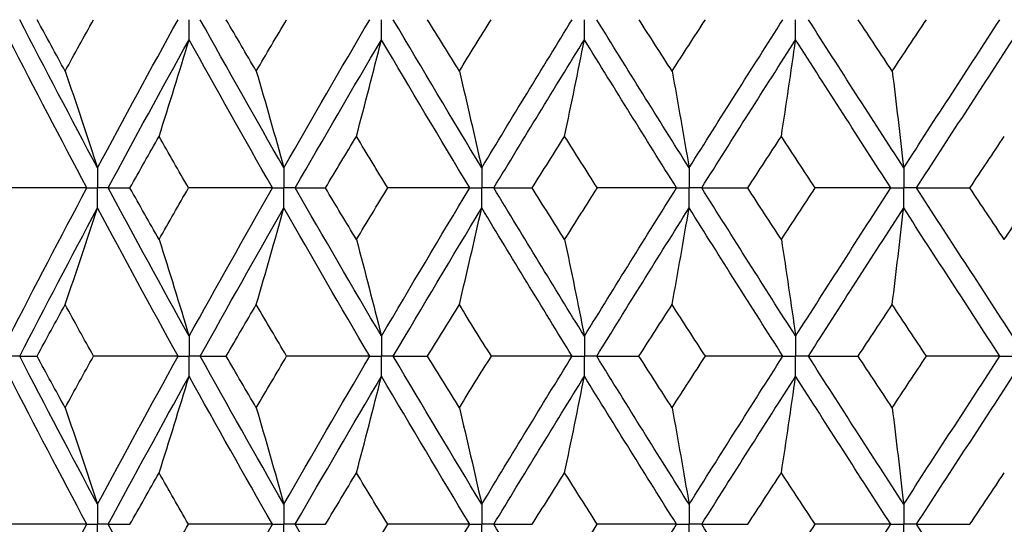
# Paper-space layout '_Right' of a CAD drawing. Header units: millimetres. Extents: x -25 to 310, y -1 to 320.
# Tile 25 of 51: x -12.02 to -3.09, y 35.45 to 40.03. Entities that reach past the tile are written whole.
import ezdxf

# ---------------------------------------------------------------- set-up
doc = ezdxf.new("R2010")
doc.units = ezdxf.units.MM

psp = doc.layouts.new('_Right')

# ---------------------------------------------------------------- linework, layer by layer
at = {"color": 7, "linetype": 'Continuous', "lineweight": 25}
for points in [[(-11.315, 38.6818), (-11.5545, 39.1302), (-11.79, 39.5783), (-12.0211, 40.0253)], [(-11.6088, 39.5588), (-11.6941, 39.7143), (-11.7789, 39.8698), (-11.8632, 40.0252)], [(-11.6088, 39.5588), (-11.5234, 39.7143), (-11.4376, 39.8698), (-11.3513, 40.0252)], [(-11.315, 38.6818), (-11.0754, 39.1302), (-10.8319, 39.5783), (-10.5848, 40.0253)], [(-9.6251, 38.6818), (-9.8815, 39.1302), (-10.1345, 39.5783), (-10.3836, 40.0253)], [(-9.875, 39.5588), (-9.9663, 39.7143), (-10.0573, 39.8698), (-10.1477, 40.0252)], [(-9.875, 39.5588), (-9.7837, 39.7143), (-9.6919, 39.8698), (-9.5997, 40.0252)], [(-9.6251, 38.6818), (-9.3686, 39.1302), (-9.1088, 39.5783), (-8.8461, 40.0253)], [(-7.8298, 38.6818), (-8.1003, 39.1302), (-8.368, 39.5783), (-8.6324, 40.0253)], [(-8.033, 39.5588), (-8.1294, 39.7143), (-8.2254, 39.8698), (-8.321, 40.0252)], [(-8.033, 39.5588), (-7.9367, 39.7143), (-7.84, 39.8698), (-7.743, 40.0252)], [(-7.8298, 38.6818), (-7.5592, 39.1302), (-7.286, 39.5783), (-7.0105, 40.0253)], [(-5.9486, 38.6818), (-6.2303, 39.1302), (-6.5097, 39.5783), (-6.7866, 40.0253)], [(-6.1031, 39.5588), (-6.2034, 39.7143), (-6.3034, 39.8698), (-6.4032, 40.0252)], [(-6.1031, 39.5588), (-6.0028, 39.7143), (-5.9022, 39.8698), (-5.8014, 40.0252)], [(-5.9486, 38.6818), (-5.667, 39.1302), (-5.3833, 39.5783), (-5.098, 40.0253)], [(-4.0023, 38.6818), (-4.292, 39.1302), (-4.5802, 39.5783), (-4.8664, 40.0253)], [(-4.1063, 39.5588), (-4.2094, 39.7143), (-4.3124, 39.8698), (-4.4152, 40.0252)], [(-4.1063, 39.5588), (-4.0031, 39.7143), (-3.8997, 39.8698), (-3.7963, 40.0252)], [(-4.0023, 38.6818), (-3.7127, 39.1302), (-3.4217, 39.5783), (-3.1298, 40.0253)], [(-11.4117, 38.5004), (-11.6502, 38.9488), (-11.8846, 39.397), (-12.1145, 39.8441)], [(-11.2178, 38.5004), (-10.9771, 38.9488), (-10.7325, 39.397), (-10.4844, 39.8441)], [(-10.7566, 38.9678), (-10.6641, 39.2581), (-10.5734, 39.5502), (-10.4844, 39.8441)], [(-9.7287, 38.5004), (-9.9842, 38.9488), (-10.2363, 39.397), (-10.4844, 39.8441)], [(-9.5211, 38.5004), (-9.2637, 38.9488), (-9.003, 39.397), (-8.7394, 39.8441)], [(-8.9663, 38.9678), (-8.8892, 39.2581), (-8.8136, 39.5502), (-8.7394, 39.8441)], [(-7.9391, 38.5004), (-8.2089, 38.9488), (-8.4758, 39.397), (-8.7394, 39.8441)], [(-7.7201, 38.5004), (-7.4488, 38.9488), (-7.1749, 39.397), (-6.8986, 39.8441)], [(-7.0778, 38.9678), (-7.0169, 39.2581), (-6.9572, 39.5502), (-6.8986, 39.8441)], [(-6.0625, 38.5004), (-6.3436, 38.9488), (-6.6224, 39.397), (-6.8986, 39.8441)], [(-5.8345, 38.5004), (-5.5523, 38.9488), (-5.2681, 39.397), (-4.9823, 39.8441)], [(-5.1117, 38.9678), (-5.0677, 39.2581), (-5.0246, 39.5502), (-4.9823, 39.8441)], [(-4.1195, 38.5004), (-4.4088, 38.9488), (-4.6965, 39.397), (-4.9823, 39.8441)], [(-3.885, 38.5004), (-3.595, 38.9488), (-3.3036, 39.397), (-3.0114, 39.8441)], [(-11.6088, 39.5588), (-11.5089, 39.2684), (-11.411, 38.976), (-11.315, 38.6818)], [(-9.875, 39.5588), (-9.79, 39.2684), (-9.7067, 38.976), (-9.6251, 38.6818)], [(-8.033, 39.5588), (-7.9639, 39.2684), (-7.8962, 38.976), (-7.8298, 38.6818)], [(-6.1031, 39.5588), (-6.0506, 39.2684), (-5.9991, 38.976), (-5.9486, 38.6818)], [(-4.1063, 39.5588), (-4.0709, 39.2684), (-4.0363, 38.976), (-4.0023, 38.6818)], [(-11.021, 38.5004), (-10.9333, 38.6562), (-10.8452, 38.812), (-10.7566, 38.9678)], [(-10.4895, 38.5004), (-10.579, 38.6562), (-10.6681, 38.812), (-10.7566, 38.9678)], [(-9.2475, 38.5004), (-9.1541, 38.6562), (-9.0604, 38.812), (-8.9663, 38.9678)], [(-8.6829, 38.5004), (-8.7777, 38.6562), (-8.8722, 38.812), (-8.9663, 38.9678)], [(-7.3726, 38.5004), (-7.2747, 38.6562), (-7.1764, 38.812), (-7.0778, 38.9678)], [(-6.7811, 38.5004), (-6.8803, 38.6562), (-6.9792, 38.812), (-7.0778, 38.9678)], [(-5.4171, 38.5004), (-5.3155, 38.6562), (-5.2137, 38.812), (-5.1117, 38.9678)], [(-4.805, 38.5004), (-4.9074, 38.6562), (-5.0097, 38.812), (-5.1117, 38.9678)], [(-3.4021, 38.5004), (-3.2981, 38.6562), (-3.1939, 38.812), (-3.0896, 38.9678)], [(-11.4117, 38.5004), (-11.6681, 38.5004), (-11.9246, 38.5004), (-12.1812, 38.5004)], [(-12.1145, 37.1556), (-11.8845, 37.6036), (-11.6501, 38.0521), (-11.4117, 38.5004)], [(-10.4844, 37.1556), (-10.7326, 37.6036), (-10.9772, 38.0521), (-11.2178, 38.5004)], [(-11.2178, 38.5004), (-11.1543, 38.5004), (-11.0887, 38.5004), (-11.021, 38.5004)], [(-10.7566, 38.0327), (-10.8452, 38.1886), (-10.9333, 38.3445), (-11.021, 38.5004)], [(-10.7566, 38.0327), (-10.668, 38.1886), (-10.579, 38.3445), (-10.4895, 38.5004)], [(-9.7287, 38.5004), (-9.9819, 38.5004), (-10.2356, 38.5004), (-10.4895, 38.5004)], [(-10.4844, 37.1556), (-10.2362, 37.6036), (-9.9841, 38.0521), (-9.7287, 38.5004)], [(-8.7394, 37.1556), (-9.0031, 37.6036), (-9.2638, 38.0521), (-9.5211, 38.5004)], [(-9.5211, 38.5004), (-9.4319, 38.5004), (-9.3407, 38.5004), (-9.2475, 38.5004)], [(-8.9663, 38.0327), (-9.0604, 38.1886), (-9.1541, 38.3445), (-9.2475, 38.5004)], [(-8.9663, 38.0327), (-8.8722, 38.1886), (-8.7777, 38.3445), (-8.6829, 38.5004)], [(-8.7394, 37.1556), (-8.4757, 37.6036), (-8.2088, 38.0521), (-7.9391, 38.5004)], [(-7.9391, 38.5004), (-8.1864, 38.5004), (-8.4344, 38.5004), (-8.6829, 38.5004)], [(-6.8986, 37.1556), (-7.175, 37.6036), (-7.4489, 38.0521), (-7.7201, 38.5004)], [(-7.7201, 38.5004), (-7.6063, 38.5004), (-7.4904, 38.5004), (-7.3726, 38.5004)], [(-7.0778, 38.0327), (-7.1764, 38.1886), (-7.2747, 38.3445), (-7.3726, 38.5004)], [(-7.0778, 38.0327), (-6.9792, 38.1886), (-6.8803, 38.3445), (-6.7811, 38.5004)], [(-6.8986, 37.1556), (-6.6223, 37.6036), (-6.3435, 38.0521), (-6.0625, 38.5004)], [(-6.0625, 38.5004), (-6.3012, 38.5004), (-6.5408, 38.5004), (-6.7811, 38.5004)], [(-4.9823, 37.1556), (-5.2682, 37.6036), (-5.5524, 38.0521), (-5.8345, 38.5004)], [(-5.8345, 38.5004), (-5.6972, 38.5004), (-5.5581, 38.5004), (-5.4171, 38.5004)], [(-5.1117, 38.0327), (-5.2137, 38.1886), (-5.3155, 38.3445), (-5.4171, 38.5004)], [(-5.1117, 38.0327), (-5.0097, 38.1886), (-4.9074, 38.3445), (-4.805, 38.5004)], [(-4.9823, 37.1556), (-4.6964, 37.6036), (-4.4087, 38.0521), (-4.1195, 38.5004)], [(-4.1195, 38.5004), (-4.347, 38.5004), (-4.5755, 38.5004), (-4.805, 38.5004)], [(-3.0114, 37.1556), (-3.3037, 37.6036), (-3.5951, 38.0521), (-3.885, 38.5004)], [(-3.885, 38.5004), (-3.7258, 38.5004), (-3.5648, 38.5004), (-3.4021, 38.5004)], [(-3.0896, 38.0327), (-3.1939, 38.1886), (-3.2981, 38.3445), (-3.4021, 38.5004)], [(-3.0896, 38.0327), (-2.9853, 38.1886), (-2.8808, 38.3445), (-2.7762, 38.5004)], [(-12.0211, 36.9742), (-11.79, 37.4222), (-11.5545, 37.8706), (-11.315, 38.3189)], [(-11.6088, 37.4417), (-11.5089, 37.7323), (-11.411, 38.0247), (-11.315, 38.3189)], [(-10.5847, 36.9742), (-10.8319, 37.4222), (-11.0755, 37.8706), (-11.315, 38.3189)], [(-10.3837, 36.9742), (-10.1345, 37.4222), (-9.8815, 37.8706), (-9.6251, 38.3189)], [(-9.875, 37.4417), (-9.7901, 37.7323), (-9.7068, 38.0247), (-9.6251, 38.3189)], [(-8.846, 36.9742), (-9.1089, 37.4222), (-9.3687, 37.8706), (-9.6251, 38.3189)], [(-8.6324, 36.9742), (-8.3679, 37.4222), (-8.1002, 37.8706), (-7.8298, 38.3189)], [(-8.033, 37.4417), (-7.9639, 37.7323), (-7.8962, 38.0247), (-7.8298, 38.3189)], [(-7.0104, 36.9742), (-7.286, 37.4222), (-7.5593, 37.8706), (-7.8298, 38.3189)], [(-6.7866, 36.9742), (-6.5097, 37.4222), (-6.2302, 37.8706), (-5.9486, 38.3189)], [(-6.1031, 37.4417), (-6.0506, 37.7323), (-5.9991, 38.0247), (-5.9486, 38.3189)], [(-5.098, 36.9742), (-5.3834, 37.4222), (-5.6671, 37.8706), (-5.9486, 38.3189)], [(-4.8664, 36.9742), (-4.5801, 37.4222), (-4.2919, 37.8706), (-4.0023, 38.3189)], [(-4.1063, 37.4417), (-4.0709, 37.7323), (-4.0363, 38.0247), (-4.0023, 38.3189)], [(-3.1297, 36.9742), (-3.4217, 37.4222), (-3.7128, 37.8706), (-4.0023, 38.3189)], [(-10.7566, 38.0327), (-10.6641, 37.7422), (-10.5734, 37.4498), (-10.4844, 37.1556)], [(-8.9663, 38.0327), (-8.8892, 37.7422), (-8.8136, 37.4498), (-8.7394, 37.1556)], [(-7.0778, 38.0327), (-7.0169, 37.7422), (-6.9572, 37.4498), (-6.8986, 37.1556)], [(-5.1117, 38.0327), (-5.0677, 37.7422), (-5.0246, 37.4498), (-4.9823, 37.1556)], [(-11.8635, 36.9743), (-11.7791, 37.1301), (-11.6942, 37.2859), (-11.6088, 37.4417)], [(-11.351, 36.9743), (-11.4374, 37.1301), (-11.5233, 37.2859), (-11.6088, 37.4417)], [(-10.148, 36.9743), (-10.0574, 37.1301), (-9.9664, 37.2859), (-9.875, 37.4417)], [(-9.5995, 36.9743), (-9.6917, 37.1301), (-9.7836, 37.2859), (-9.875, 37.4417)], [(-8.3213, 36.9743), (-8.2256, 37.1301), (-8.1295, 37.2859), (-8.033, 37.4417)], [(-7.7427, 36.9743), (-7.8398, 37.1301), (-7.9366, 37.2859), (-8.033, 37.4417)], [(-6.4035, 36.9743), (-6.3036, 37.1301), (-6.2035, 37.2859), (-6.1031, 37.4417)], [(-5.8011, 36.9743), (-5.902, 37.1301), (-6.0027, 37.2859), (-6.1031, 37.4417)], [(-4.4155, 36.9743), (-4.3126, 37.1301), (-4.2095, 37.2859), (-4.1063, 37.4417)], [(-3.7959, 36.9743), (-3.8995, 37.1301), (-4.003, 37.2859), (-4.1063, 37.4417)], [(-12.0211, 36.9742), (-11.9707, 36.9742), (-11.9182, 36.9743), (-11.8635, 36.9743)], [(-11.315, 35.6318), (-11.5544, 36.0792), (-11.7898, 36.526), (-12.0211, 36.9742)], [(-11.6088, 36.5076), (-11.6941, 36.663), (-11.7791, 36.8186), (-11.8635, 36.9743)], [(-11.6088, 36.5076), (-11.5234, 36.663), (-11.4375, 36.8186), (-11.351, 36.9743)], [(-10.5847, 36.9742), (-10.8399, 36.9742), (-11.0954, 36.9743), (-11.351, 36.9743)], [(-11.315, 35.6318), (-11.0755, 36.0792), (-10.8321, 36.526), (-10.5847, 36.9742)], [(-10.3837, 36.9742), (-10.3072, 36.9742), (-10.2286, 36.9743), (-10.148, 36.9743)], [(-9.6251, 35.6318), (-9.8814, 36.0792), (-10.1343, 36.526), (-10.3837, 36.9742)], [(-9.875, 36.5076), (-9.9664, 36.663), (-10.0574, 36.8186), (-10.148, 36.9743)], [(-9.875, 36.5076), (-9.7836, 36.663), (-9.6917, 36.8186), (-9.5995, 36.9743)], [(-9.6251, 35.6318), (-9.3688, 36.0792), (-9.1091, 36.526), (-8.846, 36.9742)], [(-8.846, 36.9742), (-9.0967, 36.9742), (-9.3479, 36.9743), (-9.5995, 36.9743)], [(-8.6324, 36.9742), (-8.5307, 36.9742), (-8.427, 36.9743), (-8.3213, 36.9743)], [(-7.8298, 35.6318), (-8.1002, 36.0792), (-8.3677, 36.526), (-8.6324, 36.9742)], [(-8.033, 36.5076), (-8.1295, 36.663), (-8.2256, 36.8186), (-8.3213, 36.9743)], [(-8.033, 36.5076), (-7.9366, 36.663), (-7.8398, 36.8186), (-7.7427, 36.9743)], [(-7.8298, 35.6318), (-7.5593, 36.0792), (-7.2863, 36.526), (-7.0104, 36.9742)], [(-7.0104, 36.9742), (-7.2538, 36.9742), (-7.4979, 36.9743), (-7.7427, 36.9743)], [(-6.7866, 36.9742), (-6.6608, 36.9742), (-6.5331, 36.9743), (-6.4035, 36.9743)], [(-5.9486, 35.6318), (-6.2301, 36.0792), (-6.5094, 36.526), (-6.7866, 36.9742)], [(-6.1031, 36.5076), (-6.2035, 36.663), (-6.3036, 36.8186), (-6.4035, 36.9743)], [(-6.1031, 36.5076), (-6.0027, 36.663), (-5.902, 36.8186), (-5.8011, 36.9743)], [(-5.9486, 35.6318), (-5.6671, 36.0792), (-5.3836, 36.526), (-5.098, 36.9742)], [(-5.098, 36.9742), (-5.3315, 36.9742), (-5.5658, 36.9743), (-5.8011, 36.9743)], [(-4.8664, 36.9742), (-4.7179, 36.9742), (-4.5676, 36.9743), (-4.4155, 36.9743)], [(-4.0023, 35.6318), (-4.2919, 36.0792), (-4.5799, 36.526), (-4.8664, 36.9742)], [(-4.1063, 36.5076), (-4.2095, 36.663), (-4.3126, 36.8186), (-4.4155, 36.9743)], [(-4.1063, 36.5076), (-4.003, 36.663), (-3.8996, 36.8186), (-3.7959, 36.9743)], [(-4.0023, 35.6318), (-3.7128, 36.0792), (-3.422, 36.526), (-3.1297, 36.9742)], [(-3.1297, 36.9742), (-3.3507, 36.9742), (-3.5728, 36.9743), (-3.7959, 36.9743)], [(-11.4118, 35.4506), (-11.6501, 35.898), (-11.8844, 36.3447), (-12.1145, 36.7929)], [(-11.2178, 35.4506), (-10.9772, 35.898), (-10.7328, 36.3447), (-10.4844, 36.7929)], [(-10.7566, 35.9165), (-10.6641, 36.2067), (-10.5733, 36.4988), (-10.4844, 36.7929)], [(-9.7287, 35.4506), (-9.9842, 35.898), (-10.236, 36.3447), (-10.4844, 36.7929)], [(-9.5211, 35.4506), (-9.2638, 35.898), (-9.0033, 36.3447), (-8.7394, 36.7929)], [(-8.9663, 35.9165), (-8.8892, 36.2067), (-8.8135, 36.4988), (-8.7394, 36.7929)], [(-7.9391, 35.4506), (-8.2088, 35.898), (-8.4755, 36.3447), (-8.7394, 36.7929)], [(-7.7201, 35.4506), (-7.4489, 35.898), (-7.1751, 36.3447), (-6.8986, 36.7929)], [(-7.0778, 35.9165), (-7.0169, 36.2067), (-6.9572, 36.4988), (-6.8986, 36.7929)], [(-6.0625, 35.4506), (-6.3435, 35.898), (-6.6222, 36.3447), (-6.8986, 36.7929)], [(-5.8345, 35.4506), (-5.5524, 35.898), (-5.2684, 36.3447), (-4.9823, 36.7929)], [(-5.1117, 35.9165), (-5.0677, 36.2067), (-5.0246, 36.4988), (-4.9823, 36.7929)], [(-4.1195, 35.4506), (-4.4087, 35.898), (-4.6962, 36.3447), (-4.9823, 36.7929)], [(-3.885, 35.4506), (-3.5951, 35.898), (-3.3039, 36.3447), (-3.0114, 36.7929)], [(-11.6088, 36.5076), (-11.5089, 36.2175), (-11.411, 35.9256), (-11.315, 35.6318)], [(-9.875, 36.5076), (-9.7901, 36.2175), (-9.7067, 35.9256), (-9.6251, 35.6318)], [(-8.033, 36.5076), (-7.964, 36.2175), (-7.8962, 35.9256), (-7.8298, 35.6318)], [(-6.1031, 36.5076), (-6.0506, 36.2175), (-5.9991, 35.9256), (-5.9486, 35.6318)], [(-4.1063, 36.5076), (-4.0709, 36.2175), (-4.0363, 35.9256), (-4.0023, 35.6318)], [(-11.0206, 35.4505), (-10.9331, 35.6058), (-10.8451, 35.761), (-10.7566, 35.9165)], [(-10.4898, 35.4505), (-10.5792, 35.6058), (-10.6681, 35.761), (-10.7566, 35.9165)], [(-9.2471, 35.4505), (-9.1539, 35.6058), (-9.0603, 35.761), (-8.9663, 35.9165)], [(-8.6832, 35.4505), (-8.7779, 35.6058), (-8.8723, 35.761), (-8.9663, 35.9165)], [(-7.3723, 35.4505), (-7.2744, 35.6058), (-7.1763, 35.761), (-7.0778, 35.9165)], [(-6.7814, 35.4505), (-6.8805, 35.6058), (-6.9793, 35.761), (-7.0778, 35.9165)], [(-5.4167, 35.4505), (-5.3153, 35.6058), (-5.2136, 35.761), (-5.1117, 35.9165)], [(-4.8053, 35.4505), (-4.9077, 35.6058), (-5.0098, 35.761), (-5.1117, 35.9165)], [(-3.4018, 35.4505), (-3.2978, 35.6058), (-3.1938, 35.761), (-3.0896, 35.9165)], [(-11.4118, 35.4506), (-11.6682, 35.4506), (-11.9248, 35.4505), (-12.1815, 35.4505)], [(-12.1145, 34.1067), (-11.8844, 34.5551), (-11.65, 35.0033), (-11.4118, 35.4506)], [(-11.2178, 35.4506), (-11.1542, 35.4506), (-11.0885, 35.4505), (-11.0206, 35.4505)], [(-10.4844, 34.1067), (-10.7327, 34.5551), (-10.9773, 35.0033), (-11.2178, 35.4506)], [(-10.7566, 34.9837), (-10.6681, 35.1394), (-10.5792, 35.295), (-10.4898, 35.4505)], [(-9.7287, 35.4506), (-9.9821, 35.4506), (-10.2358, 35.4505), (-10.4898, 35.4505)], [(-10.4844, 34.1067), (-10.2361, 34.5551), (-9.984, 35.0033), (-9.7287, 35.4506)], [(-9.5211, 35.4506), (-9.4318, 35.4506), (-9.3405, 35.4505), (-9.2471, 35.4505)], [(-8.7394, 34.1067), (-9.0032, 34.5551), (-9.2639, 35.0033), (-9.5211, 35.4506)], [(-8.9663, 34.9837), (-8.8723, 35.1394), (-8.7779, 35.295), (-8.6832, 35.4505)], [(-8.7394, 34.1067), (-8.4756, 34.5551), (-8.2087, 35.0033), (-7.9391, 35.4506)], [(-7.9391, 35.4506), (-8.1866, 35.4506), (-8.4346, 35.4505), (-8.6832, 35.4505)], [(-7.7201, 35.4506), (-7.6061, 35.4506), (-7.4902, 35.4505), (-7.3723, 35.4505)], [(-6.8986, 34.1067), (-7.1751, 34.5551), (-7.449, 35.0033), (-7.7201, 35.4506)], [(-7.0778, 34.9837), (-6.9793, 35.1394), (-6.8805, 35.295), (-6.7814, 35.4505)], [(-6.8986, 34.1067), (-6.6222, 34.5551), (-6.3434, 35.0033), (-6.0625, 35.4506)], [(-6.0625, 35.4506), (-6.3014, 35.4506), (-6.541, 35.4505), (-6.7814, 35.4505)], [(-5.8345, 35.4506), (-5.6971, 35.4506), (-5.5578, 35.4505), (-5.4167, 35.4505)], [(-4.9823, 34.1067), (-5.2683, 34.5551), (-5.5525, 35.0033), (-5.8345, 35.4506)], [(-5.1117, 34.9837), (-5.0098, 35.1394), (-4.9076, 35.295), (-4.8053, 35.4505)], [(-4.9823, 34.1067), (-4.6963, 34.5551), (-4.4086, 35.0033), (-4.1195, 35.4506)], [(-4.1195, 35.4506), (-4.3471, 35.4506), (-4.5757, 35.4505), (-4.8053, 35.4505)], [(-3.885, 35.4506), (-3.7256, 35.4506), (-3.5645, 35.4505), (-3.4018, 35.4505)], [(-3.0114, 34.1067), (-3.3039, 34.5551), (-3.5952, 35.0033), (-3.885, 35.4506)]]:
    psp.add_open_spline(points, degree=3, dxfattribs=at)
for points, knots in [([(-10.4844, 39.8441), (-10.4843, 39.893), (-10.4843, 39.9418), (-10.4843, 39.9907), (-10.4843, 40.0022), (-10.4843, 40.0138), (-10.4843, 40.0253)], [0, 0, 0, 0, 0.0001465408, 0.0001465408, 0.0001465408, 0.0001812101, 0.0001812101, 0.0001812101, 0.0001812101]), ([(-8.7394, 39.8441), (-8.7394, 39.893), (-8.7393, 39.9418), (-8.7393, 39.9907), (-8.7393, 40.0022), (-8.7393, 40.0138), (-8.7393, 40.0253)], [0, 0, 0, 0, 0.0001465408, 0.0001465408, 0.0001465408, 0.0001812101, 0.0001812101, 0.0001812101, 0.0001812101]), ([(-6.8986, 39.8441), (-6.8986, 39.893), (-6.8986, 39.9418), (-6.8986, 39.9907), (-6.8986, 40.0022), (-6.8986, 40.0138), (-6.8986, 40.0253)], [0, 0, 0, 0, 0.0001465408, 0.0001465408, 0.0001465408, 0.0001812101, 0.0001812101, 0.0001812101, 0.0001812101]), ([(-4.9823, 39.8441), (-4.9823, 39.893), (-4.9823, 39.9418), (-4.9823, 39.9907), (-4.9823, 40.0022), (-4.9823, 40.0138), (-4.9823, 40.0253)], [0, 0, 0, 0, 0.0001465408, 0.0001465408, 0.0001465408, 0.0001812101, 0.0001812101, 0.0001812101, 0.0001812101]), ([(-11.315, 38.6818), (-11.3149, 38.6329), (-11.3149, 38.584), (-11.3149, 38.5351), (-11.3149, 38.5235), (-11.3149, 38.512), (-11.3149, 38.5004)], [0, 0, 0, 0, 0.0001467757, 0.0001467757, 0.0001467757, 0.0001814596, 0.0001814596, 0.0001814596, 0.0001814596]), ([(-9.6251, 38.6818), (-9.625, 38.6329), (-9.625, 38.584), (-9.625, 38.5351), (-9.625, 38.5235), (-9.625, 38.512), (-9.625, 38.5004)], [0, 0, 0, 0, 0.0001467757, 0.0001467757, 0.0001467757, 0.0001814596, 0.0001814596, 0.0001814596, 0.0001814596]), ([(-7.8298, 38.6818), (-7.8297, 38.6329), (-7.8297, 38.584), (-7.8297, 38.5351), (-7.8297, 38.5235), (-7.8297, 38.512), (-7.8297, 38.5004)], [0, 0, 0, 0, 0.0001467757, 0.0001467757, 0.0001467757, 0.0001814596, 0.0001814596, 0.0001814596, 0.0001814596]), ([(-5.9486, 38.6818), (-5.9486, 38.6329), (-5.9486, 38.584), (-5.9486, 38.5351), (-5.9486, 38.5235), (-5.9486, 38.512), (-5.9486, 38.5004)], [0, 0, 0, 0, 0.0001467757, 0.0001467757, 0.0001467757, 0.0001814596, 0.0001814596, 0.0001814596, 0.0001814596]), ([(-4.0023, 38.6818), (-4.0023, 38.6329), (-4.0023, 38.584), (-4.0023, 38.5351), (-4.0023, 38.5235), (-4.0023, 38.512), (-4.0023, 38.5004)], [0, 0, 0, 0, 0.0001467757, 0.0001467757, 0.0001467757, 0.0001814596, 0.0001814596, 0.0001814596, 0.0001814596]), ([(-11.4117, 38.5004), (-11.3888, 38.5004), (-11.3659, 38.5004), (-11.3429, 38.5004), (-11.3336, 38.5004), (-11.3242, 38.5004), (-11.3149, 38.5004)], [0, 0, 0, 0, 0.0000851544, 0.0000851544, 0.0000851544, 0.0001198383, 0.0001198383, 0.0001198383, 0.0001198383]), ([(-11.315, 38.3189), (-11.3149, 38.3679), (-11.3149, 38.4168), (-11.3149, 38.4657), (-11.3149, 38.4773), (-11.3149, 38.4888), (-11.3149, 38.5004)], [0, 0, 0, 0, 0.0001467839, 0.0001467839, 0.0001467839, 0.0001814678, 0.0001814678, 0.0001814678, 0.0001814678]), ([(-11.2178, 38.5004), (-11.2408, 38.5004), (-11.2638, 38.5004), (-11.2868, 38.5004), (-11.2962, 38.5004), (-11.3055, 38.5004), (-11.3149, 38.5004)], [0, 0, 0, 0, 0.0000851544, 0.0000851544, 0.0000851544, 0.0001198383, 0.0001198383, 0.0001198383, 0.0001198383]), ([(-9.7287, 38.5004), (-9.7042, 38.5004), (-9.6796, 38.5004), (-9.655, 38.5004), (-9.645, 38.5004), (-9.635, 38.5004), (-9.625, 38.5004)], [0, 0, 0, 0, 0.0000851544, 0.0000851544, 0.0000851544, 0.0001198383, 0.0001198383, 0.0001198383, 0.0001198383]), ([(-9.6251, 38.3189), (-9.625, 38.3679), (-9.625, 38.4168), (-9.625, 38.4657), (-9.625, 38.4773), (-9.625, 38.4888), (-9.625, 38.5004)], [0, 0, 0, 0, 0.0001467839, 0.0001467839, 0.0001467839, 0.0001814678, 0.0001814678, 0.0001814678, 0.0001814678]), ([(-9.5211, 38.5004), (-9.5457, 38.5004), (-9.5704, 38.5004), (-9.595, 38.5004), (-9.605, 38.5004), (-9.615, 38.5004), (-9.625, 38.5004)], [0, 0, 0, 0, 0.0000851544, 0.0000851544, 0.0000851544, 0.0001198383, 0.0001198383, 0.0001198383, 0.0001198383]), ([(-7.9391, 38.5004), (-7.9132, 38.5004), (-7.8873, 38.5004), (-7.8614, 38.5004), (-7.8508, 38.5004), (-7.8402, 38.5004), (-7.8297, 38.5004)], [0, 0, 0, 0, 0.0000851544, 0.0000851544, 0.0000851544, 0.0001198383, 0.0001198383, 0.0001198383, 0.0001198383]), ([(-7.8298, 38.3189), (-7.8297, 38.3679), (-7.8297, 38.4168), (-7.8297, 38.4657), (-7.8297, 38.4773), (-7.8297, 38.4888), (-7.8297, 38.5004)], [0, 0, 0, 0, 0.0001467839, 0.0001467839, 0.0001467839, 0.0001814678, 0.0001814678, 0.0001814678, 0.0001814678]), ([(-7.7201, 38.5004), (-7.7461, 38.5004), (-7.772, 38.5004), (-7.798, 38.5004), (-7.8086, 38.5004), (-7.8191, 38.5004), (-7.8297, 38.5004)], [0, 0, 0, 0, 0.0000851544, 0.0000851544, 0.0000851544, 0.0001198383, 0.0001198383, 0.0001198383, 0.0001198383]), ([(-6.0625, 38.5004), (-6.0355, 38.5004), (-6.0085, 38.5004), (-5.9816, 38.5004), (-5.9706, 38.5004), (-5.9596, 38.5004), (-5.9486, 38.5004)], [0, 0, 0, 0, 0.0000851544, 0.0000851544, 0.0000851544, 0.0001198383, 0.0001198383, 0.0001198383, 0.0001198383]), ([(-5.9486, 38.3189), (-5.9486, 38.3679), (-5.9486, 38.4168), (-5.9486, 38.4657), (-5.9486, 38.4773), (-5.9486, 38.4888), (-5.9486, 38.5004)], [0, 0, 0, 0, 0.0001467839, 0.0001467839, 0.0001467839, 0.0001814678, 0.0001814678, 0.0001814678, 0.0001814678]), ([(-5.8345, 38.5004), (-5.8616, 38.5004), (-5.8886, 38.5004), (-5.9156, 38.5004), (-5.9266, 38.5004), (-5.9376, 38.5004), (-5.9486, 38.5004)], [0, 0, 0, 0, 0.0000851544, 0.0000851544, 0.0000851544, 0.0001198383, 0.0001198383, 0.0001198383, 0.0001198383]), ([(-4.1195, 38.5004), (-4.0917, 38.5004), (-4.064, 38.5004), (-4.0362, 38.5004), (-4.0249, 38.5004), (-4.0136, 38.5004), (-4.0023, 38.5004)], [0, 0, 0, 0, 0.0000851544, 0.0000851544, 0.0000851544, 0.0001198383, 0.0001198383, 0.0001198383, 0.0001198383]), ([(-4.0023, 38.3189), (-4.0023, 38.3679), (-4.0023, 38.4168), (-4.0023, 38.4657), (-4.0023, 38.4773), (-4.0023, 38.4888), (-4.0023, 38.5004)], [0, 0, 0, 0, 0.0001467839, 0.0001467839, 0.0001467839, 0.0001814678, 0.0001814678, 0.0001814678, 0.0001814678]), ([(-3.885, 38.5004), (-3.9128, 38.5004), (-3.9406, 38.5004), (-3.9684, 38.5004), (-3.9797, 38.5004), (-3.991, 38.5004), (-4.0023, 38.5004)], [0, 0, 0, 0, 0.0000851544, 0.0000851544, 0.0000851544, 0.0001198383, 0.0001198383, 0.0001198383, 0.0001198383]), ([(-10.4844, 37.1556), (-10.4843, 37.1067), (-10.4843, 37.0578), (-10.4843, 37.0089), (-10.4843, 36.9974), (-10.4843, 36.9858), (-10.4843, 36.9742)], [0, 0, 0, 0, 0.0001467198, 0.0001467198, 0.0001467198, 0.0001813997, 0.0001813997, 0.0001813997, 0.0001813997]), ([(-8.7394, 37.1556), (-8.7394, 37.1067), (-8.7393, 37.0578), (-8.7393, 37.0089), (-8.7393, 36.9974), (-8.7393, 36.9858), (-8.7393, 36.9742)], [0, 0, 0, 0, 0.0001467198, 0.0001467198, 0.0001467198, 0.0001813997, 0.0001813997, 0.0001813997, 0.0001813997]), ([(-6.8986, 37.1556), (-6.8986, 37.1067), (-6.8986, 37.0578), (-6.8986, 37.0089), (-6.8986, 36.9974), (-6.8986, 36.9858), (-6.8986, 36.9742)], [0, 0, 0, 0, 0.0001467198, 0.0001467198, 0.0001467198, 0.0001813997, 0.0001813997, 0.0001813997, 0.0001813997]), ([(-4.9823, 37.1556), (-4.9823, 37.1067), (-4.9823, 37.0578), (-4.9823, 37.0089), (-4.9823, 36.9974), (-4.9823, 36.9858), (-4.9823, 36.9742)], [0, 0, 0, 0, 0.0001467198, 0.0001467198, 0.0001467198, 0.0001813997, 0.0001813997, 0.0001813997, 0.0001813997]), ([(-12.0211, 36.9742), (-12.0433, 36.9742), (-12.0654, 36.9742), (-12.0875, 36.9742), (-12.0964, 36.9742), (-12.1054, 36.9742), (-12.1144, 36.9742)], [0, 0, 0, 0, 0.0000851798, 0.0000851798, 0.0000851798, 0.0001198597, 0.0001198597, 0.0001198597, 0.0001198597]), ([(-10.5847, 36.9742), (-10.561, 36.9742), (-10.5372, 36.9742), (-10.5134, 36.9742), (-10.5037, 36.9742), (-10.494, 36.9742), (-10.4843, 36.9742)], [0, 0, 0, 0, 0.0000851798, 0.0000851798, 0.0000851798, 0.0001198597, 0.0001198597, 0.0001198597, 0.0001198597]), ([(-10.4844, 36.7929), (-10.4843, 36.8418), (-10.4843, 36.8907), (-10.4843, 36.9396), (-10.4843, 36.9511), (-10.4843, 36.9627), (-10.4843, 36.9742)], [0, 0, 0, 0, 0.0001466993, 0.0001466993, 0.0001466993, 0.0001813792, 0.0001813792, 0.0001813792, 0.0001813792]), ([(-10.3837, 36.9742), (-10.4075, 36.9742), (-10.4314, 36.9742), (-10.4552, 36.9742), (-10.4649, 36.9742), (-10.4746, 36.9742), (-10.4843, 36.9742)], [0, 0, 0, 0, 0.0000851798, 0.0000851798, 0.0000851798, 0.0001198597, 0.0001198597, 0.0001198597, 0.0001198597]), ([(-8.846, 36.9742), (-8.8208, 36.9742), (-8.7955, 36.9742), (-8.7702, 36.9742), (-8.7599, 36.9742), (-8.7496, 36.9742), (-8.7393, 36.9742)], [0, 0, 0, 0, 0.0000851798, 0.0000851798, 0.0000851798, 0.0001198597, 0.0001198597, 0.0001198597, 0.0001198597]), ([(-8.7394, 36.7929), (-8.7394, 36.8418), (-8.7393, 36.8907), (-8.7393, 36.9396), (-8.7393, 36.9511), (-8.7393, 36.9627), (-8.7393, 36.9742)], [0, 0, 0, 0, 0.0001466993, 0.0001466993, 0.0001466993, 0.0001813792, 0.0001813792, 0.0001813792, 0.0001813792]), ([(-8.6324, 36.9742), (-8.6578, 36.9742), (-8.6831, 36.9742), (-8.7084, 36.9742), (-8.7187, 36.9742), (-8.729, 36.9742), (-8.7393, 36.9742)], [0, 0, 0, 0, 0.0000851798, 0.0000851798, 0.0000851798, 0.0001198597, 0.0001198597, 0.0001198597, 0.0001198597]), ([(-7.0104, 36.9742), (-6.9839, 36.9742), (-6.9575, 36.9742), (-6.931, 36.9742), (-6.9202, 36.9742), (-6.9094, 36.9742), (-6.8986, 36.9742)], [0, 0, 0, 0, 0.0000851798, 0.0000851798, 0.0000851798, 0.0001198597, 0.0001198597, 0.0001198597, 0.0001198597]), ([(-6.7866, 36.9742), (-6.8132, 36.9742), (-6.8397, 36.9742), (-6.8662, 36.9742), (-6.877, 36.9742), (-6.8878, 36.9742), (-6.8986, 36.9742)], [0, 0, 0, 0, 0.0000851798, 0.0000851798, 0.0000851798, 0.0001198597, 0.0001198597, 0.0001198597, 0.0001198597]), ([(-6.8986, 36.7929), (-6.8986, 36.8418), (-6.8986, 36.8907), (-6.8986, 36.9396), (-6.8986, 36.9511), (-6.8986, 36.9627), (-6.8986, 36.9742)], [0, 0, 0, 0, 0.0001466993, 0.0001466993, 0.0001466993, 0.0001813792, 0.0001813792, 0.0001813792, 0.0001813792]), ([(-5.098, 36.9742), (-5.0706, 36.9742), (-5.0432, 36.9742), (-5.0158, 36.9742), (-5.0046, 36.9742), (-4.9934, 36.9742), (-4.9823, 36.9742)], [0, 0, 0, 0, 0.0000851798, 0.0000851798, 0.0000851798, 0.0001198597, 0.0001198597, 0.0001198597, 0.0001198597]), ([(-4.8664, 36.9742), (-4.8939, 36.9742), (-4.9213, 36.9742), (-4.9488, 36.9742), (-4.9599, 36.9742), (-4.9711, 36.9742), (-4.9823, 36.9742)], [0, 0, 0, 0, 0.0000851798, 0.0000851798, 0.0000851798, 0.0001198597, 0.0001198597, 0.0001198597, 0.0001198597]), ([(-4.9823, 36.7929), (-4.9823, 36.8418), (-4.9823, 36.8907), (-4.9823, 36.9396), (-4.9823, 36.9511), (-4.9823, 36.9627), (-4.9823, 36.9742)], [0, 0, 0, 0, 0.0001466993, 0.0001466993, 0.0001466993, 0.0001813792, 0.0001813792, 0.0001813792, 0.0001813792]), ([(-3.1297, 36.9742), (-3.1017, 36.9742), (-3.0737, 36.9742), (-3.0456, 36.9742), (-3.0342, 36.9742), (-3.0228, 36.9742), (-3.0114, 36.9742)], [0, 0, 0, 0, 0.0000851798, 0.0000851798, 0.0000851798, 0.0001198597, 0.0001198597, 0.0001198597, 0.0001198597]), ([(-11.315, 35.6318), (-11.3149, 35.583), (-11.3149, 35.5341), (-11.3149, 35.4853), (-11.3149, 35.4737), (-11.3149, 35.4621), (-11.3149, 35.4506)], [0, 0, 0, 0, 0.0001465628, 0.0001465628, 0.0001465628, 0.0001812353, 0.0001812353, 0.0001812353, 0.0001812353]), ([(-9.6251, 35.6318), (-9.625, 35.583), (-9.625, 35.5341), (-9.625, 35.4853), (-9.625, 35.4737), (-9.625, 35.4621), (-9.625, 35.4506)], [0, 0, 0, 0, 0.0001465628, 0.0001465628, 0.0001465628, 0.0001812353, 0.0001812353, 0.0001812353, 0.0001812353]), ([(-7.8298, 35.6318), (-7.8297, 35.583), (-7.8297, 35.5341), (-7.8297, 35.4853), (-7.8297, 35.4737), (-7.8297, 35.4621), (-7.8297, 35.4506)], [0, 0, 0, 0, 0.0001465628, 0.0001465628, 0.0001465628, 0.0001812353, 0.0001812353, 0.0001812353, 0.0001812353]), ([(-5.9486, 35.6318), (-5.9486, 35.583), (-5.9486, 35.5341), (-5.9486, 35.4853), (-5.9486, 35.4737), (-5.9486, 35.4621), (-5.9486, 35.4506)], [0, 0, 0, 0, 0.0001465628, 0.0001465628, 0.0001465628, 0.0001812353, 0.0001812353, 0.0001812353, 0.0001812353]), ([(-4.0023, 35.6318), (-4.0023, 35.583), (-4.0023, 35.5341), (-4.0023, 35.4853), (-4.0023, 35.4737), (-4.0023, 35.4621), (-4.0023, 35.4506)], [0, 0, 0, 0, 0.0001465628, 0.0001465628, 0.0001465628, 0.0001812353, 0.0001812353, 0.0001812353, 0.0001812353]), ([(-11.4118, 35.4506), (-11.3888, 35.4506), (-11.3659, 35.4506), (-11.3429, 35.4506), (-11.3336, 35.4506), (-11.3242, 35.4506), (-11.3149, 35.4506)], [0, 0, 0, 0, 0.000085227, 0.000085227, 0.000085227, 0.0001198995, 0.0001198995, 0.0001198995, 0.0001198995]), ([(-11.315, 35.2693), (-11.3149, 35.3182), (-11.3149, 35.367), (-11.3149, 35.4159), (-11.3149, 35.4275), (-11.3149, 35.439), (-11.3149, 35.4506)], [0, 0, 0, 0, 0.0001465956, 0.0001465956, 0.0001465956, 0.0001812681, 0.0001812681, 0.0001812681, 0.0001812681]), ([(-11.2178, 35.4506), (-11.2408, 35.4506), (-11.2638, 35.4506), (-11.2868, 35.4506), (-11.2962, 35.4506), (-11.3055, 35.4506), (-11.3149, 35.4506)], [0, 0, 0, 0, 0.000085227, 0.000085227, 0.000085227, 0.0001198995, 0.0001198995, 0.0001198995, 0.0001198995]), ([(-9.7287, 35.4506), (-9.7042, 35.4506), (-9.6796, 35.4506), (-9.655, 35.4506), (-9.645, 35.4506), (-9.635, 35.4506), (-9.625, 35.4506)], [0, 0, 0, 0, 0.000085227, 0.000085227, 0.000085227, 0.0001198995, 0.0001198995, 0.0001198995, 0.0001198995]), ([(-9.6251, 35.2693), (-9.625, 35.3182), (-9.625, 35.367), (-9.625, 35.4159), (-9.625, 35.4275), (-9.625, 35.439), (-9.625, 35.4506)], [0, 0, 0, 0, 0.0001465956, 0.0001465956, 0.0001465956, 0.0001812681, 0.0001812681, 0.0001812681, 0.0001812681]), ([(-9.5211, 35.4506), (-9.5457, 35.4506), (-9.5703, 35.4506), (-9.595, 35.4506), (-9.605, 35.4506), (-9.615, 35.4506), (-9.625, 35.4506)], [0, 0, 0, 0, 0.000085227, 0.000085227, 0.000085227, 0.0001198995, 0.0001198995, 0.0001198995, 0.0001198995]), ([(-7.9391, 35.4506), (-7.9132, 35.4506), (-7.8873, 35.4506), (-7.8613, 35.4506), (-7.8508, 35.4506), (-7.8402, 35.4506), (-7.8297, 35.4506)], [0, 0, 0, 0, 0.000085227, 0.000085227, 0.000085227, 0.0001198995, 0.0001198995, 0.0001198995, 0.0001198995]), ([(-7.8298, 35.2693), (-7.8297, 35.3182), (-7.8297, 35.367), (-7.8297, 35.4159), (-7.8297, 35.4275), (-7.8297, 35.439), (-7.8297, 35.4506)], [0, 0, 0, 0, 0.0001465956, 0.0001465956, 0.0001465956, 0.0001812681, 0.0001812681, 0.0001812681, 0.0001812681]), ([(-7.7201, 35.4506), (-7.7461, 35.4506), (-7.772, 35.4506), (-7.798, 35.4506), (-7.8086, 35.4506), (-7.8191, 35.4506), (-7.8297, 35.4506)], [0, 0, 0, 0, 0.000085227, 0.000085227, 0.000085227, 0.0001198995, 0.0001198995, 0.0001198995, 0.0001198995]), ([(-6.0625, 35.4506), (-6.0356, 35.4506), (-6.0086, 35.4506), (-5.9815, 35.4506), (-5.9706, 35.4506), (-5.9596, 35.4506), (-5.9486, 35.4506)], [0, 0, 0, 0, 0.000085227, 0.000085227, 0.000085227, 0.0001198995, 0.0001198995, 0.0001198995, 0.0001198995]), ([(-5.8345, 35.4506), (-5.8615, 35.4506), (-5.8886, 35.4506), (-5.9156, 35.4506), (-5.9266, 35.4506), (-5.9376, 35.4506), (-5.9486, 35.4506)], [0, 0, 0, 0, 0.000085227, 0.000085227, 0.000085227, 0.0001198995, 0.0001198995, 0.0001198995, 0.0001198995]), ([(-5.9486, 35.2693), (-5.9486, 35.3182), (-5.9486, 35.367), (-5.9486, 35.4159), (-5.9486, 35.4275), (-5.9486, 35.439), (-5.9486, 35.4506)], [0, 0, 0, 0, 0.0001465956, 0.0001465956, 0.0001465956, 0.0001812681, 0.0001812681, 0.0001812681, 0.0001812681]), ([(-4.1195, 35.4506), (-4.0918, 35.4506), (-4.064, 35.4506), (-4.0362, 35.4506), (-4.0249, 35.4506), (-4.0136, 35.4506), (-4.0023, 35.4506)], [0, 0, 0, 0, 0.000085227, 0.000085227, 0.000085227, 0.0001198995, 0.0001198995, 0.0001198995, 0.0001198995]), ([(-3.885, 35.4506), (-3.9128, 35.4506), (-3.9406, 35.4506), (-3.9684, 35.4506), (-3.9797, 35.4506), (-3.991, 35.4506), (-4.0023, 35.4506)], [0, 0, 0, 0, 0.000085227, 0.000085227, 0.000085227, 0.0001198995, 0.0001198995, 0.0001198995, 0.0001198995]), ([(-4.0023, 35.2693), (-4.0023, 35.3182), (-4.0023, 35.367), (-4.0023, 35.4159), (-4.0023, 35.4275), (-4.0023, 35.439), (-4.0023, 35.4506)], [0, 0, 0, 0, 0.0001465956, 0.0001465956, 0.0001465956, 0.0001812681, 0.0001812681, 0.0001812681, 0.0001812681])]:
    psp.add_open_spline(points, degree=3, knots=knots, dxfattribs=at)

doc.saveas('drawing.dxf')
